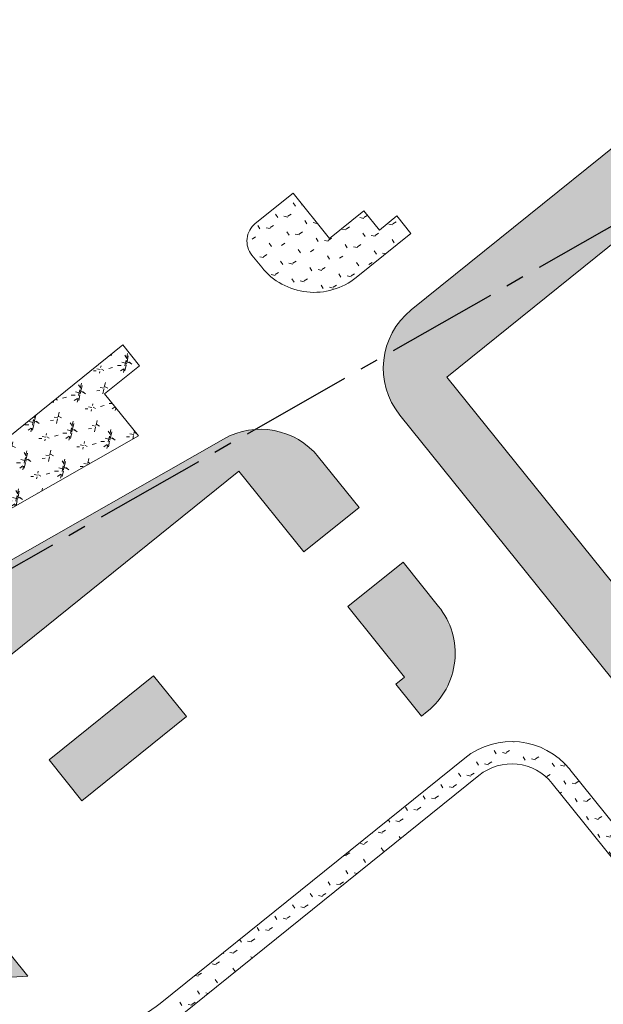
# Model space of a CAD drawing. Header units: millimetres. Extents: x 38389465 to 38395088, y 2473666 to 2480744.
# Tile 4 of 256: x 38391292 to 38391371, y 2473798 to 2473930. Entities that reach past the tile are written whole.
import ezdxf

# ---------------------------------------------------------------- set-up
doc = ezdxf.new("R2010")
doc.units = ezdxf.units.MM
doc.header["$LTSCALE"] = 2
doc.linetypes.add('CENTER2', pattern=[1.125, 0.75, -0.125, 0.125, -0.125])
doc.layers.get('0').update_dxf_attribs({"linetype": 'CONTINUOUS', "lineweight": 9})
doc.layers.add('w-用地红线', color=1, linetype='CONTINUOUS')
for name, color, linetype, lineweight in [('下沉式地面绿化', 80, 'CONTINUOUS', 9), ('普通地面绿化', 122, 'CONTINUOUS', 9), ('普通绿地填充', 114, 'CONTINUOUS', 9)]:
    doc.layers.add(name, color=color, linetype=linetype, lineweight=lineweight)

# ---------------------------------------------------------------- blocks, each defined once
blk = doc.blocks.new('fsd1fsdf2')
at = {"layer": '普通绿地填充'}
h = blk.add_hatch(dxfattribs=at)
h.set_pattern_fill('草坪€^R', color=80, scale=0.9999999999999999, angle=38.83646706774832, style=0)
h.set_pattern_definition([(77.67293413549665, (-375.5004729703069, -439.9241874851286), (-3.96995520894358, 6.19027104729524), [0.779999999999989, -0.1559999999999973, 0.2079999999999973, -0.1559999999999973, 0.779999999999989, -3.119999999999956]), (77.67293413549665, (-375.7083842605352, -440.1448884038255), (-3.96995520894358, 6.19027104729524), [0.519999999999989, -0.3899999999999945, 0.779999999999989, -0.3899999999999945, 0.519999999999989, -2.599999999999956]), (77.67293413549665, (-377.3518742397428, -437.9227856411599), (-3.96995520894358, 6.19027104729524), [0.649999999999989, -0.2599999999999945, 0.649999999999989, -3.639999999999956]), (77.67293413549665, (-378.9229758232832, -440.2408106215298), (-3.96995520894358, 6.19027104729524), [0.2599999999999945, -0.519999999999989, 0.2599999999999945, -4.159999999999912]), (167.6729341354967, (-378.8119600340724, -439.7327993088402), (-6.19027104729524, -3.96995520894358), [0.4679999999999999, -4.731999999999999]), (167.6729341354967, (-375.4308447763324, -438.8748601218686), (-6.19027104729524, -3.96995520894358), [0.5199999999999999, -4.679999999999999]), (167.6729341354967, (-377.1853505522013, -437.1607686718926), (-6.19027104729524, -3.96995520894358), [0.5199999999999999, -4.679999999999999]), (122.6729341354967, (-375.2357231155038, -438.2255469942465), (-5.080113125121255, 1.110157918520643), [0.5199999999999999, -6.833910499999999]), (212.6729341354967, (-375.5243641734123, -439.5463764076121), (-1.110157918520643, -5.080113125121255), [0.5199999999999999, -6.833910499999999]), (141.1078829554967, (-375.2944284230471, -438.3723995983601), (-5.080113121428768, 1.110157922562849), [0.5199999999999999, -11.107553]), (153.6366906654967, (-375.3753368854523, -438.6208544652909), (-5.080113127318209, 1.110157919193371), [0.5199999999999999, -20.92014899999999]), (153.6366906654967, (-377.1298426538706, -436.9067630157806), (-5.080113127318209, 1.110157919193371), [0.416, -21.02414899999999]), (153.6366906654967, (-378.7897568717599, -439.6311970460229), (-5.080113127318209, 1.110157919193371), [0.3639999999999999, -21.07614899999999]), (181.7091776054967, (-375.4863526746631, -439.1288657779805), (-5.080113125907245, 1.11015786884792), [0.5199999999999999, -20.92014899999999]), (181.7091776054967, (-377.2408584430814, -437.4147743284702), (-5.080113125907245, 1.11015786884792), [0.416, -21.02414899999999]), (181.7091776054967, (-378.8341631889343, -439.8344015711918), (-5.080113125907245, 1.11015786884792), [0.3639999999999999, -21.07614899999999]), (194.2379853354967, (-375.5164600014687, -439.388422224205), (-5.080113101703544, 1.11015782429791), [0.5199999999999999, -11.107547])])
edge = h.paths.add_edge_path()
edge.add_line((-425.2405385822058, -470.5641693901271), (-390.5020945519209, -452.2200683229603))
edge.add_line((-390.5020945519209, -452.2200683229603), (-379.256229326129, -415.8094897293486))
edge.add_line((-379.256229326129, -415.8094897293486), (-403.0393522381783, -370.7702696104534))
edge.add_line((-403.0393522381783, -370.7702696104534), (-394.3263554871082, -342.5302686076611))
edge.add_line((-394.3263554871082, -342.5302686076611), (-394.3893555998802, -341.3862685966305))
edge.add_line((-394.3893555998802, -341.3862685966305), (-388.8494281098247, -323.4332928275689))
edge.add_line((-388.8494281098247, -323.4332928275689), (-387.4561578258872, -324.6033407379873))
edge.add_line((-387.4561578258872, -324.6033407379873), (-382.8432330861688, -309.574165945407))
edge.add_line((-382.8432330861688, -309.574165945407), (-372.0282015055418, -274.6046480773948))
edge.add_line((-372.0282015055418, -274.6046480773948), (-373.2774633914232, -274.2524661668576))
edge.add_line((-373.2774633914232, -274.2524661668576), (-373.633108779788, -274.120469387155))
edge.add_line((-373.633108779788, -274.120469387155), (-372.5623638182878, -270.6482660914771))
edge.add_line((-372.5623638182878, -270.6482660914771), (-369.9103647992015, -262.0532657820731))
edge.add_line((-369.9103647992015, -262.0532657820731), (-340.051090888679, -165.2813631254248))
edge.add_line((-340.051090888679, -165.2813631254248), (-321.1379288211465, -188.7739682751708))
edge.add_arc((-325.8115635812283, -192.5365655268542), 5.999999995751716, -51.158692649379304, 38.83645474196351, ccw=False)
edge.add_line((-322.0485705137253, -197.2098816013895), (-322.6724889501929, -197.7096153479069))
edge.add_line((-322.6724889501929, -197.7096153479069), (-325.9945012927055, -193.5833558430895))
edge.add_line((-325.9945012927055, -193.5833558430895), (-348.5841867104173, -211.7700955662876))
edge.add_line((-348.5841867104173, -211.7700955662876), (-344.0066723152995, -217.4557973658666))
edge.add_line((-344.0066723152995, -217.4557973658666), (-349.3887535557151, -221.7887188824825))
edge.add_arc((-339.3551290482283, -234.2517193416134), 16.000000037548, 128.8366009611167, 162.8522191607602)
edge.add_line((-354.6438886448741, -229.5343226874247), (-360.4379497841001, -248.312478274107))
edge.add_arc((-345.1491902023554, -253.0298749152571), 16.00000001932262, 162.8522191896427, 218.8364065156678)
edge.add_line((-357.6122246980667, -263.0634571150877), (-342.9973429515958, -281.2170707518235))
edge.add_arc((-352.3446188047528, -288.7422574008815), 11.99999999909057, -51.04417968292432, 38.836406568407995, ccw=False)
edge.add_line((-344.7999672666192, -298.0738292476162), (-375.2519286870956, -322.5897667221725))
edge.add_arc((-360.2015746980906, -341.2842821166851), 23.99995960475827, 128.8364250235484, 162.8031199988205)
edge.add_line((-383.1286032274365, -334.1885493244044), (-391.0244946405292, -359.7192672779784))
edge.add_arc((-354.7210314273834, -370.9468475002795), 37.99999998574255, 162.8147187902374, 218.836619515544)
edge.add_line((-384.3206497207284, -394.7767152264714), (-361.2698535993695, -423.4086312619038))
edge.add_line((-361.2698535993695, -423.4086312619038), (-364.3078206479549, -425.8544164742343))
edge.add_line((-364.3078206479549, -425.8544164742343), (-367.8129952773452, -428.6763380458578))
edge.add_line((-367.8129952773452, -428.6763380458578), (-376.3812896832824, -435.5744495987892))
edge.add_arc((-386.3231262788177, -442.2945600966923), 11.99999999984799, -51.16338315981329, 34.05643455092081, ccw=False)
edge.add_line((-378.7979053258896, -451.6418083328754), (-400.390448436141, -469.0253859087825))
edge.add_line((-400.390448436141, -469.0253859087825), (-402.2837888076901, -466.6736255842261))
edge.add_line((-402.2837888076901, -466.6736255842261), (-410.0731612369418, -472.9446444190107))
edge.add_line((-410.0731612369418, -472.9446444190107), (-408.2537905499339, -475.2045253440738))
edge.add_arc((-414.3976808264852, -464.8966345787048), 11.99999999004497, 218.8381118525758, 300.7965309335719, ccw=False)
edge.add_line((-423.7447327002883, -472.4220994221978), (-425.2405385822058, -470.5641693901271))
edge = h.paths.add_edge_path()
edge.add_line((-430.6453451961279, -473.4182499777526), (-416.1899076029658, -491.3736115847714))
edge.add_line((-416.1899076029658, -491.3736115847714), (-419.3058438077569, -493.8821673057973))
edge.add_line((-419.3058438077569, -493.8821673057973), (-414.9161659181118, -499.3347394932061))
edge.add_line((-414.9161659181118, -499.3347394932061), (-425.743034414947, -508.0519017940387))
edge.add_line((-425.743034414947, -508.0519017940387), (-415.3333843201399, -520.982123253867))
edge.add_line((-415.3333843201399, -520.982123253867), (-448.1258164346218, -547.3821657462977))
edge.add_line((-448.1258164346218, -547.3821657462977), (-448.1285981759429, -547.3866110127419))
edge.add_arc((-438.0949799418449, -559.849616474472), 16.00000000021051, 128.8365722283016, 218.8365722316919)
edge.add_line((-450.5579854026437, -569.8832347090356), (-439.1445374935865, -584.060160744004))
edge.add_arc((-426.6815320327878, -574.0265425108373), 15.99999999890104, 218.8365722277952, 285.2527757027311)
edge.add_arc((-422.4723579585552, -589.4629430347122), 7.353738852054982e-05, 5.654202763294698, 72.06645533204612)
edge.add_line((-422.4723353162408, -589.4628730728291), (-415.3634169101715, -598.2826537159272))
edge.add_line((-415.3634169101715, -598.2826537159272), (-403.6799371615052, -588.8754064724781))
edge.add_line((-403.6799371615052, -588.8754064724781), (-406.8079125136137, -584.9900547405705))
edge.add_line((-406.8079125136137, -584.9900547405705), (-404.3172262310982, -582.9815300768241))
edge.add_line((-404.3172262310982, -582.9815300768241), (-399.9285872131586, -588.4327899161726))
edge.add_line((-399.9285872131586, -588.4327899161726), (-372.0426011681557, -565.9826443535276))
edge.add_line((-372.0426011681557, -565.9826443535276), (-376.4275977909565, -560.5359110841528))
edge.add_line((-376.4275977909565, -560.5359110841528), (-368.582986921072, -554.158620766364))
edge.add_arc((-371.7352318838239, -565.7371937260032), 12.00000000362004, 38.83657222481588, 74.77043609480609, ccw=False)
edge.add_line((-362.3879777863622, -558.2119800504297), (-361.2244059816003, -559.6572813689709))
edge.add_arc((-370.5716600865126, -567.1824950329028), 11.99999999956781, -75.37094008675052, 38.83657215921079, ccw=False)
edge.add_arc((-347.3361272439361, -656.199965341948), 80.00000003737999, 104.6290599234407, 119.5050055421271)
edge.add_line((-386.7360948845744, -586.5749514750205), (-458.2877445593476, -627.065179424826))
edge.add_arc((-450.4077510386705, -640.9901821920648), 15.9999999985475, 119.5050055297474, 168.6365555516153)
edge.add_line((-466.0941043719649, -637.8376722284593), (-466.4495071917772, -639.606096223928))
edge.add_line((-466.4495071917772, -639.606096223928), (-473.8279370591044, -625.8582777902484))
edge.add_line((-473.8279370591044, -625.8582777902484), (-455.8629382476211, -615.6242757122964))
edge.add_line((-455.8629382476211, -615.6242757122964), (-470.7684322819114, -589.4586817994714))
edge.add_line((-470.7684322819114, -589.4586817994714), (-436.1183398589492, -477.7092734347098))
edge.add_line((-436.1183398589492, -477.7092734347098), (-436.1180916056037, -477.7090735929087))
edge.add_line((-436.1180916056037, -477.7090735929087), (-435.5993400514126, -476.0342733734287))
edge.add_line((-435.5993400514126, -476.0342733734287), (-430.6453451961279, -473.4182499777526))
edge = h.paths.add_edge_path()
edge.add_line((-276.2419519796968, -94.00451941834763), (-266.9833735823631, -105.5048719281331))
edge.add_arc((-276.3306414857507, -113.0300684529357), 11.999999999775, -51.162729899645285, 38.83646710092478, ccw=False)
edge.add_line((-268.8053139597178, -122.3772308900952), (-317.4101608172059, -161.5086137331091))
edge.add_arc((-324.9354883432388, -152.1614512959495), 12.00000000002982, 218.8364670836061, 308.8372701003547, ccw=False)
edge.add_line((-334.2827562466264, -159.6866478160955), (-337.2048816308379, -156.0569899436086))
edge.add_line((-337.2048816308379, -156.0569899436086), (-336.7183772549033, -154.4802619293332))
edge.add_line((-336.7183772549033, -154.4802619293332), (-301.0753813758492, -118.8372578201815))
edge.add_line((-301.0753813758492, -118.8372578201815), (-276.2419519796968, -94.00451941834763))
edge = h.paths.add_edge_path()
edge.add_line((-270.5521237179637, -88.31484948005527), (-265.4323854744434, -83.19525369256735))
edge.add_line((-265.4323854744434, -83.19525369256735), (-248.3120715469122, -105.2344698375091))
edge.add_arc((-252.2989147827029, -101.425409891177), 5.51396922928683, 300.5149839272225, 316.3063870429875, ccw=False)
edge.add_arc((-252.6035956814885, -101.0409001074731), 6.000305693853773, 218.8378814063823, 301.15707268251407, ccw=False)
edge.add_line((-257.2773748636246, -104.8038054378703), (-270.5521237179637, -88.31484948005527))
h.paths.add_polyline_path([(-373.685320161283, -577.4244609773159), (-373.0882498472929, -579.3332581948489), (-365.4530607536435, -576.9449769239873), (-366.050131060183, -575.0361796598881)], flags=16)
h = blk.add_hatch(dxfattribs=at)
h.set_pattern_fill('草坪^^', color=80, scale=0.9999999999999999, angle=38.83646706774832, style=0)
h.set_pattern_definition([(77.67293413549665, (-375.5004729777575, -439.924187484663), (-3.96995520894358, 6.19027104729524), [0.7799999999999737, -0.1559999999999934, 0.2079999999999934, -0.1559999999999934, 0.7799999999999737, -3.119999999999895]), (77.67293413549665, (-375.7083842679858, -440.1448884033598), (-3.96995520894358, 6.19027104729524), [0.5199999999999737, -0.3899999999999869, 0.7799999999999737, -0.3899999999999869, 0.5199999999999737, -2.599999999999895]), (77.67293413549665, (-377.3518742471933, -437.9227856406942), (-3.96995520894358, 6.19027104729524), [0.6499999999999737, -0.2599999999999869, 0.6499999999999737, -3.639999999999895]), (77.67293413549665, (-378.9229758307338, -440.2408106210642), (-3.96995520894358, 6.19027104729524), [0.2599999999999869, -0.5199999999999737, 0.2599999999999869, -4.15999999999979]), (167.6729341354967, (-378.811960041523, -439.7327993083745), (-6.19027104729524, -3.96995520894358), [0.4679999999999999, -4.731999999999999]), (167.6729341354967, (-375.430844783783, -438.8748601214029), (-6.19027104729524, -3.96995520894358), [0.5199999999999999, -4.679999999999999]), (167.6729341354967, (-377.1853505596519, -437.1607686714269), (-6.19027104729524, -3.96995520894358), [0.5199999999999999, -4.679999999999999]), (122.6729341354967, (-375.2357231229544, -438.2255469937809), (-5.080113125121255, 1.110157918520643), [0.5199999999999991, -6.833910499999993]), (212.6729341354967, (-375.5243641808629, -439.5463764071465), (-1.110157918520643, -5.080113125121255), [0.5199999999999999, -6.833910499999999]), (141.1078829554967, (-375.2944284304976, -438.3723995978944), (-5.080113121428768, 1.110157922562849), [0.5199999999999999, -11.107553]), (153.6366906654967, (-375.3753368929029, -438.6208544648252), (-5.080113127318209, 1.110157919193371), [0.5199999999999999, -20.92014899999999]), (153.6366906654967, (-377.1298426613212, -436.9067630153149), (-5.080113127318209, 1.110157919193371), [0.416, -21.02414899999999]), (153.6366906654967, (-378.7897568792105, -439.6311970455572), (-5.080113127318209, 1.110157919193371), [0.3639999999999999, -21.07614899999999]), (181.7091776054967, (-375.4863526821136, -439.1288657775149), (-5.080113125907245, 1.11015786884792), [0.5199999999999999, -20.92014899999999]), (181.7091776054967, (-377.240858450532, -437.4147743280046), (-5.080113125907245, 1.11015786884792), [0.416, -21.02414899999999]), (181.7091776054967, (-378.8341631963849, -439.8344015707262), (-5.080113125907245, 1.11015786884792), [0.3639999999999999, -21.07614899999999]), (194.2379853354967, (-375.5164600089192, -439.3884222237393), (-5.080113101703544, 1.11015782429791), [0.5199999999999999, -11.107547])])
edge = h.paths.add_edge_path()
edge.add_line((-90.92269714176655, -574.2117747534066), (-118.9166971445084, -601.719774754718))
edge.add_line((-118.9166971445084, -601.719774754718), (-228.6296971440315, -709.5307747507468))
edge.add_line((-228.6296971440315, -709.5307747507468), (-233.6856971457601, -714.4987747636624))
edge.add_line((-233.6856971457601, -714.4987747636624), (-243.2326971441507, -717.3237747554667))
edge.add_line((-243.2326971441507, -717.3237747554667), (-253.3476971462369, -722.2957747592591))
edge.add_line((-253.3476971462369, -722.2957747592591), (-260.0356971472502, -724.7407747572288))
edge.add_line((-260.0356971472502, -724.7407747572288), (-270.5276971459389, -727.1297747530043))
edge.add_line((-270.5276971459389, -727.1297747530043), (-276.4816971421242, -729.6447747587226))
edge.add_line((-276.4816971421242, -729.6447747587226), (-280.3996971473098, -731.2997747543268))
edge.add_line((-280.3996971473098, -731.2997747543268), (-284.5126971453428, -733.63777475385))
edge.add_line((-284.5126971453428, -733.63777475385), (-287.1956971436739, -734.6377747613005))
edge.add_line((-287.1956971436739, -734.6377747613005), (-287.2596971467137, -734.6617747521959))
edge.add_line((-287.2596971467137, -734.6617747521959), (-301.3966971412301, -741.1827747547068))
edge.add_line((-301.3966971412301, -741.1827747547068), (-301.5546971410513, -741.2557747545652))
edge.add_line((-301.5546971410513, -741.2557747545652), (-307.3576971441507, -742.8917747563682))
edge.add_line((-307.3576971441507, -742.8917747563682), (-309.2826971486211, -743.4347747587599))
edge.add_line((-309.2826971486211, -743.4347747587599), (-316.3876971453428, -743.4097747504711))
edge.add_line((-316.3876971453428, -743.4097747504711), (-325.2166971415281, -745.7647747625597))
edge.add_line((-325.2166971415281, -745.7647747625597), (-328.1746971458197, -744.8837747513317))
edge.add_line((-328.1746971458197, -744.8837747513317), (-328.1886971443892, -744.8797747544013))
edge.add_line((-328.1886971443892, -744.8797747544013), (-328.280697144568, -744.8747747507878))
edge.add_line((-328.280697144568, -744.8747747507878), (-328.3156971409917, -744.8827747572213))
edge.add_line((-328.3156971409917, -744.8827747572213), (-328.4646971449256, -744.9177747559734))
edge.add_line((-328.4646971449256, -744.9177747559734), (-336.6666971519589, -744.4477747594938))
edge.add_line((-336.6666971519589, -744.4477747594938), (-351.7936971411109, -739.0017747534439))
edge.add_line((-351.7936971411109, -739.0017747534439), (-363.3576971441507, -732.4797747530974))
edge.add_line((-363.3576971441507, -732.4797747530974), (-364.2796971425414, -732.2127747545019))
edge.add_line((-364.2796971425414, -732.2127747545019), (-367.1756971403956, -731.6617747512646))
edge.add_line((-367.1756971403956, -731.6617747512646), (-374.7216971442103, -730.4917747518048))
edge.add_line((-374.7216971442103, -730.4917747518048), (-376.1046971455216, -730.6957747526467))
edge.add_line((-376.1046971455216, -730.6957747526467), (-389.5826971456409, -730.8657747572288))
edge.add_line((-389.5826971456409, -730.8657747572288), (-390.2116971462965, -731.2427747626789))
edge.add_line((-390.2116971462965, -731.2427747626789), (-390.5505184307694, -731.2151026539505))
edge.add_line((-390.5505184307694, -731.2151026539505), (-376.5507341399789, -719.9442666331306))
edge.add_line((-376.5507341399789, -719.9442666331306), (-369.2136089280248, -729.0578913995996))
edge.add_line((-369.2136089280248, -729.0578913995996), (-355.8938062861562, -718.3344896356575))
edge.add_line((-355.8938062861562, -718.3344896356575), (-339.526464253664, -738.6647701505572))
edge.add_line((-339.526464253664, -738.6647701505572), (-324.9003819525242, -726.8897190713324))
edge.add_line((-324.9003819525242, -726.8897190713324), (-315.6712423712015, -738.3534617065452))
edge.add_arc((-307.881863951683, -732.0824503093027), 10.00000000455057, 218.8365722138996, 292.9498985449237)
edge.add_line((-303.9826033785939, -741.2909120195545), (-269.5710203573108, -726.7195608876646))
edge.add_arc((-273.4702809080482, -717.511099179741), 9.999999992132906, 292.9498984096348, 308.836572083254)
edge.add_line((-267.1992695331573, -725.3004776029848), (-249.7881415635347, -711.2832638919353))
edge.add_line((-249.7881415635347, -711.2832638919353), (-247.7645006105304, -713.7968784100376))
edge.add_arc((-243.0908735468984, -710.0342715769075), 6.000000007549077, 218.8365721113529, 299.6820236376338)
edge.add_arc((-269.8309237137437, -663.1197778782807), 60.00000002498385, 299.6820236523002, 314.4988784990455)
edge.add_line((-227.7772055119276, -705.9156280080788), (32.92559733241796, -449.7337278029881))
edge.add_line((32.92559733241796, -449.7337278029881), (34.2513028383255, -451.2077747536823))
edge.add_line((34.2513028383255, -451.2077747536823), (33.74730286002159, -451.7037747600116))
edge.add_line((33.74730286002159, -451.7037747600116), (32.35830284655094, -453.0677747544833))
edge.add_line((32.35830284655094, -453.0677747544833), (31.26030285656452, -454.1467747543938))
edge.add_line((31.26030285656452, -454.1467747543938), (0.8053028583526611, -484.0737747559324))
edge.add_line((0.8053028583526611, -484.0737747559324), (-7.781697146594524, -492.5127747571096))
edge.add_line((-7.781697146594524, -492.5127747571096), (-77.9236971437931, -561.4387747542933))
edge.add_line((-77.9236971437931, -561.4387747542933), (-90.92269714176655, -574.2117747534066))
h = blk.add_hatch(dxfattribs=at)
h.set_pattern_fill('草坪或^_', color=80, scale=0.9999999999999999, angle=38.83646706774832, style=0)
h.set_pattern_definition([(77.67293413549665, (-375.5004729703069, -439.9241874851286), (-3.96995520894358, 6.19027104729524), [0.7799999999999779, -0.1559999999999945, 0.2079999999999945, -0.1559999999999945, 0.7799999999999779, -3.119999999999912]), (77.67293413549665, (-375.7083842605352, -440.1448884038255), (-3.96995520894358, 6.19027104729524), [0.5199999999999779, -0.389999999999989, 0.7799999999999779, -0.389999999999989, 0.5199999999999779, -2.599999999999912]), (77.67293413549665, (-377.3518742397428, -437.9227856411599), (-3.96995520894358, 6.19027104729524), [0.6499999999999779, -0.259999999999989, 0.6499999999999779, -3.639999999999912]), (77.67293413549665, (-378.9229758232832, -440.2408106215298), (-3.96995520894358, 6.19027104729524), [0.259999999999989, -0.5199999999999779, 0.259999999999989, -4.159999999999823]), (167.6729341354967, (-378.8119600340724, -439.7327993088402), (-6.19027104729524, -3.96995520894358), [0.4679999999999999, -4.731999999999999]), (167.6729341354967, (-375.4308447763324, -438.8748601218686), (-6.19027104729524, -3.96995520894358), [0.5199999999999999, -4.679999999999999]), (167.6729341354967, (-377.1853505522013, -437.1607686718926), (-6.19027104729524, -3.96995520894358), [0.5199999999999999, -4.679999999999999]), (122.6729341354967, (-375.2357231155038, -438.2255469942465), (-5.080113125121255, 1.110157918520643), [0.5199999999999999, -6.833910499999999]), (212.6729341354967, (-375.5243641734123, -439.5463764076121), (-1.110157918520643, -5.080113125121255), [0.5199999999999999, -6.833910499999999]), (141.1078829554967, (-375.2944284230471, -438.3723995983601), (-5.080113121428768, 1.110157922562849), [0.5199999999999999, -11.107553]), (153.6366906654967, (-375.3753368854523, -438.6208544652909), (-5.080113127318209, 1.110157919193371), [0.5199999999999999, -20.92014899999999]), (153.6366906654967, (-377.1298426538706, -436.9067630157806), (-5.080113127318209, 1.110157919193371), [0.416, -21.02414899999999]), (153.6366906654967, (-378.7897568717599, -439.6311970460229), (-5.080113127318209, 1.110157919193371), [0.3639999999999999, -21.07614899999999]), (181.7091776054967, (-375.4863526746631, -439.1288657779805), (-5.080113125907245, 1.11015786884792), [0.5199999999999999, -20.92014899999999]), (181.7091776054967, (-377.2408584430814, -437.4147743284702), (-5.080113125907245, 1.11015786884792), [0.416, -21.02414899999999]), (181.7091776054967, (-378.8341631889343, -439.8344015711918), (-5.080113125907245, 1.11015786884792), [0.3639999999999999, -21.07614899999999]), (194.2379853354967, (-375.5164600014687, -439.388422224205), (-5.080113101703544, 1.11015782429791), [0.5199999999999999, -11.107547])])
h.paths.add_polyline_path([(-216.1893974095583, -543.3408846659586), (-198.7412358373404, -529.2939090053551), (-207.2694435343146, -518.7007714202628), (-224.7176051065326, -532.7477470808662)], flags=17)
h.paths.add_polyline_path([(-203.2684403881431, -553.4823176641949), (-193.6095970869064, -545.7062814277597), (-183.8894541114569, -557.7799568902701), (-193.5482974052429, -565.555993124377)])
h.paths.add_polyline_path([(-185.7774376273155, -513.9818109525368), (-173.3608809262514, -529.4047232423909), (-188.6243401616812, -541.692902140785), (-178.9042188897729, -553.7665506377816), (-159.3568049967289, -538.0294792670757), (-181.493403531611, -510.5328777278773)])
edge = h.paths.add_edge_path()
edge.add_line((-218.0860039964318, -585.3105423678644), (-198.5335264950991, -569.5693847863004))
edge.add_line((-198.5335264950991, -569.5693847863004), (-208.2536612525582, -557.4957649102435))
edge.add_line((-208.2536612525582, -557.4957649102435), (-221.499115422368, -568.1594880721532))
edge.add_line((-221.499115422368, -568.1594880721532), (-251.4135475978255, -531.0020317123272))
edge.add_line((-251.4135475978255, -531.0020317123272), (-203.2753061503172, -492.247275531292))
edge.add_line((-203.2753061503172, -492.247275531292), (-189.5400444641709, -509.3081839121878))
edge.add_line((-189.5400444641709, -509.3081839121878), (-185.2559950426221, -505.8592383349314))
edge.add_line((-185.2559950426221, -505.8592383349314), (-198.9912309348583, -488.7983620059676))
edge.add_arc((-206.7806093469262, -495.0693734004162), 10.00000000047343, 38.83657221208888, 128.8365722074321)
edge.add_line((-213.0516207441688, -487.2799949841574), (-256.2020817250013, -522.0192281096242))
edge.add_arc((-249.9310703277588, -529.8086065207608), 9.999999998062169, 128.8365722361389, 218.8365722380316)
edge.add_line((-257.7204487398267, -536.079617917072), (-218.0885028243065, -585.3074385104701))
edge.add_line((-218.0885028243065, -585.3074385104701), (-218.0860039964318, -585.3105423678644))
h = blk.add_hatch(dxfattribs=at)
h.set_pattern_fill('草坪XI^X^S^Q', color=80, scale=0.9999999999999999, angle=38.83646706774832, style=0)
h.set_pattern_definition([(77.67293413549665, (-375.5004729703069, -439.9241874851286), (-3.96995520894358, 6.19027104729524), [0.7799999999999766, -0.1559999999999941, 0.2079999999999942, -0.1559999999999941, 0.7799999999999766, -3.119999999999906]), (77.67293413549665, (-375.7083842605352, -440.1448884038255), (-3.96995520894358, 6.19027104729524), [0.5199999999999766, -0.3899999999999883, 0.7799999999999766, -0.3899999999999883, 0.5199999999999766, -2.599999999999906]), (77.67293413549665, (-377.3518742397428, -437.9227856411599), (-3.96995520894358, 6.19027104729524), [0.6499999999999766, -0.2599999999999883, 0.6499999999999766, -3.639999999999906]), (77.67293413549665, (-378.9229758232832, -440.2408106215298), (-3.96995520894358, 6.19027104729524), [0.2599999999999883, -0.5199999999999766, 0.2599999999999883, -4.159999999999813]), (167.6729341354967, (-378.8119600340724, -439.7327993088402), (-6.19027104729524, -3.96995520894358), [0.4679999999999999, -4.731999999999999]), (167.6729341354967, (-375.4308447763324, -438.8748601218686), (-6.19027104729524, -3.96995520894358), [0.5199999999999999, -4.679999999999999]), (167.6729341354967, (-377.1853505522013, -437.1607686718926), (-6.19027104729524, -3.96995520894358), [0.5199999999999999, -4.679999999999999]), (122.6729341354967, (-375.2357231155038, -438.2255469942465), (-5.080113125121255, 1.110157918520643), [0.5199999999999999, -6.833910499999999]), (212.6729341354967, (-375.5243641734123, -439.5463764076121), (-1.110157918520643, -5.080113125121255), [0.5199999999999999, -6.833910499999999]), (141.1078829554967, (-375.2944284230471, -438.3723995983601), (-5.080113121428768, 1.110157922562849), [0.5199999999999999, -11.107553]), (153.6366906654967, (-375.3753368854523, -438.6208544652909), (-5.080113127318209, 1.110157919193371), [0.5199999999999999, -20.92014899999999]), (153.6366906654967, (-377.1298426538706, -436.9067630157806), (-5.080113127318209, 1.110157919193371), [0.416, -21.02414899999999]), (153.6366906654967, (-378.7897568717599, -439.6311970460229), (-5.080113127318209, 1.110157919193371), [0.3639999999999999, -21.07614899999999]), (181.7091776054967, (-375.4863526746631, -439.1288657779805), (-5.080113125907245, 1.11015786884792), [0.5199999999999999, -20.92014899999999]), (181.7091776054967, (-377.2408584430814, -437.4147743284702), (-5.080113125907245, 1.11015786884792), [0.416, -21.02414899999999]), (181.7091776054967, (-378.8341631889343, -439.8344015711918), (-5.080113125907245, 1.11015786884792), [0.3639999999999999, -21.07614899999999]), (194.2379853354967, (-375.5164600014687, -439.388422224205), (-5.080113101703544, 1.11015782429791), [0.5199999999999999, -11.107547])])
h.paths.add_polyline_path([(-328.3239995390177, -527.9618509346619), (-343.7476732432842, -540.3771123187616), (-339.608067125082, -545.5196847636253), (-324.1850365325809, -533.1029492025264)], flags=17)
edge = h.paths.add_edge_path()
edge.add_line((-362.0941519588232, -548.9990140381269), (-359.3626903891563, -546.8001034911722))
edge.add_line((-359.3626903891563, -546.8001034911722), (-343.7355615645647, -566.1746754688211))
edge.add_line((-343.7355615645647, -566.1746754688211), (-294.7992333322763, -526.7036457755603))
edge.add_line((-294.7992333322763, -526.7036457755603), (-292.5681873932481, -529.474920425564))
edge.add_line((-292.5681873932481, -529.474920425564), (-297.2418561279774, -533.2374414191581))
edge.add_line((-297.2418561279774, -533.2374414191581), (-292.7034300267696, -538.864198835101))
edge.add_line((-292.7034300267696, -538.864198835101), (-338.7569147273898, -565.0992873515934))
edge.add_arc((-344.7851399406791, -555.2006550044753), 11.58975502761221, 218.6006416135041, 301.34123792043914, ccw=False)
edge.add_line((-353.8426897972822, -562.4313681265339), (-363.6600917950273, -550.259716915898))
edge.add_line((-363.6600917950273, -550.259716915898), (-362.0941519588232, -548.9990140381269))
edge = h.paths.add_edge_path()
edge.add_line((-365.1291596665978, -538.8477550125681), (-365.3131757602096, -538.6191936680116))
edge.add_arc((-354.1233367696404, -542.9536488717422), 11.99999994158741, 128.8364556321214, 158.8258067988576, ccw=False)
edge.add_line((-361.6485313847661, -533.6063795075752), (-317.7181848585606, -498.2394296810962))
edge.add_line((-317.7181848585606, -498.2394296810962), (-316.5249545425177, -499.718206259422))
edge.add_line((-316.5249545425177, -499.718206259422), (-365.1291596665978, -538.8477550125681))
h = blk.add_hatch(dxfattribs=at)
h.set_pattern_fill('GRASS', color=122, scale=0.9999999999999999, angle=38.83646706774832, style=0)
h.set_pattern_definition([(167.6729341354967, (-375.7319180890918, -441.4704245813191), (-2.375624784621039, -1.523539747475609), [0.5291613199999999, -3.4620203]), (122.6729341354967, (-375.7319180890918, -441.4704245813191), (-2.375626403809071, -1.523540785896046), [0.5291613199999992, -2.293032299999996]), (212.6729341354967, (-375.7319180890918, -441.4704245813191), (1.523540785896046, -2.375626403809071), [0.5291613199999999, -2.293032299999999])])
edge = h.paths.add_edge_path()
edge.add_line((-272.0105700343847, -506.3748295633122), (-267.1192477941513, -512.4504404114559))
edge.add_line((-267.1192477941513, -512.4504404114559), (-262.5261133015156, -508.7526431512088))
edge.add_line((-262.5261133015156, -508.7526431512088), (-260.4569814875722, -511.322826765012))
edge.add_line((-260.4569814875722, -511.322826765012), (-258.1174274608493, -509.4393305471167))
edge.add_line((-258.1174274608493, -509.4393305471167), (-256.2359438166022, -511.7763373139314))
edge.add_line((-256.2359438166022, -511.7763373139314), (-263.557441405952, -517.6706808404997))
edge.add_arc((-269.2013574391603, -510.6602448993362), 9.000000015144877, 218.8365937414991, 308.8366193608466, ccw=False)
edge.add_line((-276.2117959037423, -516.3041577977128), (-277.5289145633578, -514.6688709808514))
edge.add_arc((-275.1920969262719, -512.7875716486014), 3.000000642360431, 128.8076955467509, 218.8364621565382, ccw=False)
edge.add_line((-277.0722227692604, -510.4498097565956), (-272.0105700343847, -506.3748295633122))
h = blk.add_hatch(dxfattribs=at)
h.set_pattern_fill('草坪或]"^Q', color=80, scale=0.9999999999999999, angle=38.83646706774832, style=0)
h.set_pattern_definition([(77.67293413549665, (-375.5004729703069, -439.9241874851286), (-3.96995520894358, 6.19027104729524), [0.7799999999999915, -0.1559999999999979, 0.2079999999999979, -0.1559999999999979, 0.7799999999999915, -3.119999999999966]), (77.67293413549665, (-375.7083842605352, -440.1448884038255), (-3.96995520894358, 6.19027104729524), [0.5199999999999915, -0.3899999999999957, 0.7799999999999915, -0.3899999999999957, 0.5199999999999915, -2.599999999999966]), (77.67293413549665, (-377.3518742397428, -437.9227856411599), (-3.96995520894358, 6.19027104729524), [0.6499999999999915, -0.2599999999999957, 0.6499999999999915, -3.639999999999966]), (77.67293413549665, (-378.9229758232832, -440.2408106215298), (-3.96995520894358, 6.19027104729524), [0.2599999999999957, -0.5199999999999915, 0.2599999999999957, -4.159999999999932]), (167.6729341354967, (-378.8119600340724, -439.7327993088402), (-6.19027104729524, -3.96995520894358), [0.4679999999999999, -4.731999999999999]), (167.6729341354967, (-375.4308447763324, -438.8748601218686), (-6.19027104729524, -3.96995520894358), [0.5199999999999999, -4.679999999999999]), (167.6729341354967, (-377.1853505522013, -437.1607686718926), (-6.19027104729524, -3.96995520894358), [0.5199999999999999, -4.679999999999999]), (122.6729341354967, (-375.2357231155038, -438.2255469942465), (-5.080113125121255, 1.110157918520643), [0.5199999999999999, -6.833910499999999]), (212.6729341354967, (-375.5243641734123, -439.5463764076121), (-1.110157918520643, -5.080113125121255), [0.5199999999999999, -6.833910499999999]), (141.1078829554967, (-375.2944284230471, -438.3723995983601), (-5.080113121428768, 1.110157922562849), [0.5199999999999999, -11.107553]), (153.6366906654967, (-375.3753368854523, -438.6208544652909), (-5.080113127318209, 1.110157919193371), [0.5199999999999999, -20.92014899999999]), (153.6366906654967, (-377.1298426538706, -436.9067630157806), (-5.080113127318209, 1.110157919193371), [0.416, -21.02414899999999]), (153.6366906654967, (-378.7897568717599, -439.6311970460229), (-5.080113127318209, 1.110157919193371), [0.3639999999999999, -21.07614899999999]), (181.7091776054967, (-375.4863526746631, -439.1288657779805), (-5.080113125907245, 1.11015786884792), [0.5199999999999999, -20.92014899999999]), (181.7091776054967, (-377.2408584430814, -437.4147743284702), (-5.080113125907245, 1.11015786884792), [0.416, -21.02414899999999]), (181.7091776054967, (-378.8341631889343, -439.8344015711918), (-5.080113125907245, 1.11015786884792), [0.3639999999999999, -21.07614899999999]), (194.2379853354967, (-375.5164600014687, -439.388422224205), (-5.080113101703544, 1.11015782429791), [0.5199999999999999, -11.107547])])
h.paths.add_polyline_path([(-304.686688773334, -582.2359477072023), (-290.6951737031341, -570.9718113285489), (-286.3054409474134, -576.4244274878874), (-300.2969560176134, -587.6885638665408)], flags=17)
edge = h.paths.add_edge_path()
edge.add_line((-281.3434663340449, -539.2858040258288), (-342.1535326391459, -573.9272103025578))
edge.add_line((-342.1535326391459, -573.9272103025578), (-338.6008508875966, -578.3406409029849))
edge.add_line((-338.6008508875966, -578.3406409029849), (-336.2637642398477, -576.4591272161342))
edge.add_line((-336.2637642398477, -576.4591272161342), (-329.9927722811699, -584.2485212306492))
edge.add_line((-329.9927722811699, -584.2485212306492), (-332.3295615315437, -586.129795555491))
edge.add_line((-332.3295615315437, -586.129795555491), (-311.9633914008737, -611.4272726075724))
edge.add_line((-311.9633914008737, -611.4272726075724), (-307.5472724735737, -611.1727503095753))
edge.add_line((-307.5472724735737, -611.1727503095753), (-329.4616587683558, -583.9524394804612))
edge.add_line((-329.4616587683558, -583.9524394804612), (-279.2982850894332, -543.5668900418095))
edge.add_line((-279.2982850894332, -543.5668900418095), (-270.5814552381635, -554.3942853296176))
edge.add_line((-270.5814552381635, -554.3942853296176), (-263.1828273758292, -548.4378985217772))
edge.add_line((-263.1828273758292, -548.4378985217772), (-268.604250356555, -541.7038149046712))
edge.add_arc((-276.3936287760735, -547.9748263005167), 10.00000000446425, 38.83657220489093, 119.6686792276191)
edge.add_line((-281.3434663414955, -539.2858040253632), (-281.3434663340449, -539.2858040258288))
h.paths.add_polyline_path([(-374.3415186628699, -619.1208053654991), (-360.3500044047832, -607.8566696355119), (-355.9602259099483, -613.3093426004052), (-369.951740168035, -624.5734783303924)])
h.paths.add_polyline_path([(-441.5605249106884, -659.0511669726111), (-427.5690106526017, -647.7870312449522), (-423.1792778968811, -653.2396473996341), (-437.1707921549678, -664.503783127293)])
h = blk.add_hatch(dxfattribs=at)
h.set_pattern_fill('草坪或^_', color=80, scale=0.9999999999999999, angle=38.83646706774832, style=0)
h.set_pattern_definition([(58.9539393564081, (-34.44811891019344, 92.90434702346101), (-1.773335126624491, 7.136895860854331), [0.7799999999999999, -0.156, 0.208, -0.156, 0.7799999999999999, -3.12]), (58.9539393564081, (-34.71586139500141, 92.76204465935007), (-1.773335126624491, 7.136895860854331), [0.5199999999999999, -0.39, 0.7799999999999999, -0.39, 0.5199999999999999, -2.6]), (58.9539393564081, (-35.55928446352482, 95.39404722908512), (-1.773335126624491, 7.136895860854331), [0.6499999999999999, -0.26, 0.6499999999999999, -3.64]), (58.9539393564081, (-37.79119774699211, 93.70284555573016), (-1.773335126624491, 7.136895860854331), [0.26, -0.5199999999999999, 0.26, -4.159999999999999]), (148.9539393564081, (-37.52301970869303, 94.14835710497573), (-7.136895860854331, -1.773335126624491), [0.4679999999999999, -4.731999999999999]), (148.9539393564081, (-34.04541630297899, 93.87582353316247), (-7.136895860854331, -1.773335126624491), [0.5199999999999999, -4.679999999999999]), (148.9539393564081, (-35.15701740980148, 96.0623145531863), (-7.136895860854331, -1.773335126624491), [0.5199999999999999, -4.679999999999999]), (103.9539393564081, (-33.652233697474, 94.42817074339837), (-4.455115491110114, 2.681780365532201), [0.5199999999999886, -6.833910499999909]), (193.9539393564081, (-34.3494965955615, 93.26984071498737), (-2.681780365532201, -4.455115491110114), [0.5199999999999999, -6.833910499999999]), (122.3888881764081, (-33.75496269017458, 94.30792618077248), (-4.455115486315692, 2.681780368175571), [0.5199999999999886, -11.10755299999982]), (134.9176958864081, (-33.91132728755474, 94.09857930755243), (-4.455115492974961, 2.681780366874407), [0.5199999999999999, -20.92014899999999]), (134.9176958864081, (-35.02292839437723, 96.28507032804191), (-4.455115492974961, 2.681780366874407), [0.416, -21.02414899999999]), (134.9176958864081, (-37.46938410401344, 94.23745941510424), (-4.455115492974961, 2.681780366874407), [0.3639999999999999, -21.07614899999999]), (162.9901828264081, (-34.17950531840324, 93.65306775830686), (-4.455115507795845, 2.681780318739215), [0.5199999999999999, -20.92014899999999]), (162.9901828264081, (-35.29110642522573, 95.83955877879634), (-4.455115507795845, 2.681780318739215), [0.416, -21.02414899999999]), (162.9901828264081, (-37.57665531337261, 94.05925479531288), (-4.455115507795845, 2.681780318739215), [0.3639999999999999, -21.07614899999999]), (175.5189905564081, (-34.29131875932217, 93.41690308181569), (-4.455115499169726, 2.681780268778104), [0.5199999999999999, -11.107547])])
edge = h.paths.add_edge_path()
edge.add_line((-252.522053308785, -561.6799364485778), (-257.2880997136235, -555.759912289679))
edge.add_line((-257.2880997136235, -555.759912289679), (-264.6866373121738, -561.7162723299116))
edge.add_line((-264.6866373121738, -561.7162723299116), (-257.0992876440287, -571.1407394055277))
edge.add_line((-257.0992876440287, -571.1407394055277), (-258.2680814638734, -572.0816994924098))
edge.add_line((-258.2680814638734, -572.0816994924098), (-256.0726829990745, -574.8086685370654))
edge.add_line((-256.0726829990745, -574.8086685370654), (-254.8197115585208, -576.3650212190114))
edge.add_line((-254.8197115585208, -576.3650212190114), (-254.0401507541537, -575.7374208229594))
edge.add_arc((-260.3085496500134, -567.9497697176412), 9.99701627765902, 308.8311173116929, 398.8416711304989)
edge.add_line((-252.522053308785, -561.6799364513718), (-252.522053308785, -561.6799364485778))
edge = h.paths.add_edge_path()
edge.add_line((-324.3281625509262, -613.4511570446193), (-327.9293047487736, -608.978072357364))
edge.add_line((-327.9293047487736, -608.978072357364), (-326.760864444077, -608.0373972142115))
edge.add_line((-326.760864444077, -608.0373972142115), (-334.3831130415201, -598.5696472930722))
edge.add_line((-334.3831130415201, -598.5696472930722), (-330.1764254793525, -595.182960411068))
edge.add_line((-330.1764254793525, -595.182960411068), (-324.7517522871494, -601.9210754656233))
edge.add_line((-324.7517522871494, -601.9210754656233), (-319.7351910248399, -608.1522739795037))
edge.add_line((-319.7351910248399, -608.1522739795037), (-316.8708744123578, -611.7101145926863))
edge.add_line((-316.8708744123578, -611.7101145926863), (-318.2853099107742, -611.7916353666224))
edge.add_arc((-317.4222196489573, -626.7667839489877), 14.99999999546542, 93.29858381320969, 117.4128626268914)
edge.add_arc((-324.3280581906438, -613.4510286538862), 0.0001654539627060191, 206.7801010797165, 230.8946349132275)
edge = h.paths.add_edge_path()
edge.add_arc((-375.2415626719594, -640.9764547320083), 10.24040755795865, 271.9460574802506, 303.90095765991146, ccw=False)
edge.add_line((-374.893812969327, -651.2109560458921), (-380.30720115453, -651.3968333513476))
edge.add_line((-380.30720115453, -651.3968333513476), (-400.2193821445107, -626.664036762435))
edge.add_line((-400.2193821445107, -626.664036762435), (-397.8825845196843, -624.7827557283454))
edge.add_line((-397.8825845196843, -624.7827557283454), (-404.1535764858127, -616.9933617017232))
edge.add_line((-404.1535764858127, -616.9933617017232), (-406.490273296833, -618.8745615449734))
edge.add_line((-406.490273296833, -618.8745615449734), (-414.3536302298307, -609.1069214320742))
edge.add_line((-414.3536302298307, -609.1069214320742), (-383.7758593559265, -591.803324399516))
edge.add_arc((-347.3308893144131, -656.20646217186), 73.99999997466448, 104.2018758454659, 119.50500554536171, ccw=False)
edge.add_arc((-381.6783669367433, -520.4852376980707), 65.99999999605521, 284.201875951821, 299.668679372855)
edge.add_line((-349.0094388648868, -577.8327846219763), (-345.6739967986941, -575.9326978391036))
edge.add_line((-345.6739967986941, -575.9326978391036), (-336.0711424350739, -587.8608970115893))
edge.add_line((-336.0711424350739, -587.8608970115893), (-340.2778873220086, -591.2476300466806))
edge.add_line((-340.2778873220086, -591.2476300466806), (-348.9613373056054, -580.4617315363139))
edge.add_line((-348.9613373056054, -580.4617315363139), (-399.1248657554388, -620.8471396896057))
edge.add_line((-399.1248657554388, -620.8471396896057), (-376.9245273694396, -648.4226103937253))
edge.add_line((-376.9245273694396, -648.4226103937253), (-372.9524201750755, -645.2247897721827))
edge.add_line((-372.9524201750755, -645.2247897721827), (-369.529883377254, -649.4760233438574))
edge = h.paths.add_edge_path()
edge.add_line((-395.1516079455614, -648.9045848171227), (-391.467017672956, -653.4813055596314))
edge.add_arc((-383.2407021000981, -669.6135514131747), 18.10860635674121, 96.41704712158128, 117.01839708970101, ccw=False)
edge.add_line((-385.2646032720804, -651.6184007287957), (-387.6562062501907, -648.6477202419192))
edge.add_line((-387.6562062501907, -648.6477202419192), (-392.6730042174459, -642.4162252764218))
edge.add_line((-392.6730042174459, -642.4162252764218), (-398.0675416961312, -635.7155241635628))
edge.add_line((-398.0675416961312, -635.7155241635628), (-401.5723840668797, -638.5371750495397))
edge.add_line((-401.5723840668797, -638.5371750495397), (-393.9831944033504, -647.9639276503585))
edge.add_line((-393.9831944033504, -647.9639276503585), (-395.1516079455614, -648.9045848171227))
edge = h.paths.add_edge_path()
edge.add_line((-464.9299777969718, -662.5340040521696), (-465.2633539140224, -664.1884981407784))
edge.add_arc((-455.460380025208, -666.1637710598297), 10.00000000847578, 168.6076010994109, 218.8364669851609)
edge.add_line((-463.2497699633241, -672.4347681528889), (-450.7856430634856, -687.916826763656))
edge.add_arc((-442.9960389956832, -681.6455114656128), 10.00036634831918, 218.837117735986, 308.8315532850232)
edge.add_line((-436.7254802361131, -689.4357245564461), (-440.1743057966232, -685.1511036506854))
edge.add_line((-440.1743057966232, -685.1511036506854), (-444.1467641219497, -688.3492190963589))
edge.add_line((-444.1467641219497, -688.3492190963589), (-464.9299777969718, -662.5340040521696))
h = blk.add_hatch(dxfattribs=at)
h.set_pattern_fill('GRASS', color=122, scale=0.9999999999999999, angle=38.83646706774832, style=0)
h.set_pattern_definition([(167.6729341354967, (-375.7319180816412, -441.4704245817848), (-2.375624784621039, -1.523539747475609), [0.5291613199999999, -3.4620203]), (122.6729341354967, (-375.7319180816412, -441.4704245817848), (-2.375626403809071, -1.523540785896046), [0.5291613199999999, -2.293032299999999]), (212.6729341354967, (-375.7319180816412, -441.4704245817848), (1.523540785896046, -2.375626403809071), [0.5291613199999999, -2.293032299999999])])
edge = h.paths.add_edge_path()
edge.add_arc((-242.7526815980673, -589.7612135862), 10.00000000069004, 38.88892924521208, 128.8365722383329)
edge.add_line((-249.0236929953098, -581.9718351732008), (-289.8067480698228, -614.8051358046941))
edge.add_arc((-301.0945685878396, -600.784254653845), 18.00000000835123, 273.29858381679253, 308.8365722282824, ccw=False)
edge.add_line((-300.0588602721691, -618.754432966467), (-305.7982148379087, -619.0852197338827))
edge.add_line((-305.7982148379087, -619.0852197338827), (-291.7466828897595, -636.5389751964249))
edge.add_line((-291.7466828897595, -636.5389751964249), (-289.4098979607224, -634.6577018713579))
edge.add_line((-289.4098979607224, -634.6577018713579), (-299.8242962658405, -621.7458924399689))
edge.add_line((-299.8242962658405, -621.7458924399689), (-298.9265136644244, -621.6941488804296))
edge.add_arc((-299.9622219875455, -603.7239705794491), 17.99999999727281, 273.2985838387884, 308.8365722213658)
edge.add_line((-288.6744014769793, -617.7448517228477), (-247.1424165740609, -584.3086084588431))
edge.add_arc((-242.7527085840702, -589.7611733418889), 7.000000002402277, 38.838751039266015, 128.8365723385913, ccw=False)
edge.add_line((-237.300310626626, -585.371258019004), (-182.7200325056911, -653.1614943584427))
edge.add_arc((-185.9278134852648, -650.7719041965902), 3.999999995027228, 323.31626324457, 398.8387511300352)
edge.add_line((-182.8121575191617, -648.2633811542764), (-234.9632595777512, -583.4902496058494))
edge.add_line((-234.9632595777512, -583.4902496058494), (-234.969036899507, -583.4830868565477))
at = {"layer": '下沉式地面绿化', "linetype": 'ByBlock', "flags": 128}
for points in [[(-218.0860039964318, -585.3105423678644), (-198.5335264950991, -569.5693847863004), (-208.2536612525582, -557.4957649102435), (-221.499115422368, -568.1594880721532), (-251.4135475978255, -531.0020317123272), (-203.2753061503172, -492.247275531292), (-189.5400444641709, -509.3081839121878), (-185.2559950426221, -505.8592383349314), (-198.9912309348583, -488.7983620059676, 0.41421356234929), (-213.0516207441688, -487.2799949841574), (-256.2020817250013, -522.0192281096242, 0.4142135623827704), (-257.7204487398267, -536.079617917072), (-218.0885028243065, -585.3074385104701)], [(-362.0941519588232, -548.9990140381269), (-359.3626903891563, -546.8001034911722), (-343.7355615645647, -566.1746754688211), (-294.7992333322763, -526.7036457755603), (-292.5681873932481, -529.474920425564), (-297.2418561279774, -533.2374414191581), (-292.7034300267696, -538.864198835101), (-338.7569147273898, -565.0992873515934, -0.3775723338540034), (-353.8426897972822, -562.4313681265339), (-363.6600917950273, -550.259716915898)], [(-281.3434663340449, -539.2858040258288), (-342.1535326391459, -573.9272103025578), (-338.6008508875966, -578.3406409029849), (-336.2637642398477, -576.4591272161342), (-329.9927722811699, -584.2485212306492), (-332.3295615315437, -586.129795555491), (-311.9633914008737, -611.4272726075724), (-307.5472724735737, -611.1727503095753), (-329.4616587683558, -583.9524394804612), (-279.2982850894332, -543.5668900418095), (-270.5814552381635, -554.3942853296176), (-263.1828273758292, -548.4378985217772), (-268.604250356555, -541.7038149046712, 0.3680874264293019), (-281.3434663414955, -539.2858040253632)], [(-252.522053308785, -561.6799364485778), (-257.2880997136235, -555.759912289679), (-264.6866373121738, -561.7162723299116), (-257.0992876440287, -571.1407394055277), (-258.2680814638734, -572.0816994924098), (-256.0726829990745, -574.8086685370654), (-254.8197115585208, -576.3650212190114), (-254.0401507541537, -575.7374208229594, 0.4142675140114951), (-252.522053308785, -561.6799364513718)]]:
    blk.add_lwpolyline(points, format="xyb", close=True, dxfattribs=at)
blk.add_lwpolyline([(-304.686688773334, -582.2359477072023), (-290.6951737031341, -570.9718113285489), (-286.3054409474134, -576.4244274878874), (-300.2969560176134, -587.6885638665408)], close=True, dxfattribs=at)
at = {"layer": '普通地面绿化', "linetype": 'ByBlock', "flags": 128}
for points in [[(-272.0105700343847, -506.3748295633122), (-267.1192477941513, -512.4504404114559), (-262.5261133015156, -508.7526431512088), (-260.4569814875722, -511.322826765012), (-258.1174274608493, -509.4393305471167), (-256.2359438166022, -511.7763373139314), (-263.557441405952, -517.6706808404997, -0.4142136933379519), (-276.2117959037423, -516.3041577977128, 8.025341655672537e-07), (-277.5289145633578, -514.6688709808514, -0.4143606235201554), (-277.0722227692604, -510.4498097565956)], [(-234.969036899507, -583.4830868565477, 0.4139459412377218), (-249.0236929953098, -581.9718351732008), (-289.8067480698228, -614.8051358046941, -0.1563186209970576), (-300.0588602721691, -618.754432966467), (-305.7982148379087, -619.0852197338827), (-291.7466828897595, -636.5389751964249), (-289.4098979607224, -634.6577018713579), (-299.8242962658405, -621.7458924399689), (-298.9265136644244, -621.6941488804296, 0.1563186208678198), (-288.6744014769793, -617.7448517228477), (-288.6744014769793, -617.7448517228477), (-247.1424165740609, -584.3086084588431, -0.4142024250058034), (-237.300310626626, -585.371258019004), (-182.7200325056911, -653.1614943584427, 0.3419987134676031), (-182.8121575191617, -648.2633811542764), (-234.9632595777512, -583.4902496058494)]]:
    blk.add_lwpolyline(points, format="xyb", close=True, dxfattribs=at)

msp = doc.modelspace()

# ---------------------------------------------------------------- linework, layer by layer
at = {"layer": 'w-用地红线', "linetype": 'CENTER2', "ltscale": 10}
msp.add_lwpolyline([(38391477.70437199, 2474152.065397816), (38391467.75338201, 2474065.410396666), (38391458.59739123, 2473985.671395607), (38391458.1533915, 2473983.378395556), (38391456.26439233, 2473976.198395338), (38391455.74739251, 2473974.625395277), (38391455.40039264, 2473973.565395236), (38391454.5743929, 2473971.255395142), (38391452.96339335, 2473967.336394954), (38391450.93139386, 2473962.926394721), (38391447.8643945, 2473957.380394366), (38391443.9763952, 2473951.352393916), (38391439.67339584, 2473945.779393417), (38391434.73839647, 2473940.343392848), (38391428.01139718, 2473934.263392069), (38391426.09539735, 2473932.861391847), (38391375.09487942, 2473903.807029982), (38391140.55018244, 2473770.196156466), (38391138.15241608, 2473770.829358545), (38391136.12041613, 2473770.42735831)], dxfattribs=at)

# ---------------------------------------------------------------- block references
at = {"color": 3, "linetype": 'ByBlock'}
msp.add_blockref('fsd1fsdf2', (38391601.11873697, 2474412.730635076), dxfattribs=at)

doc.saveas('drawing.dxf')
